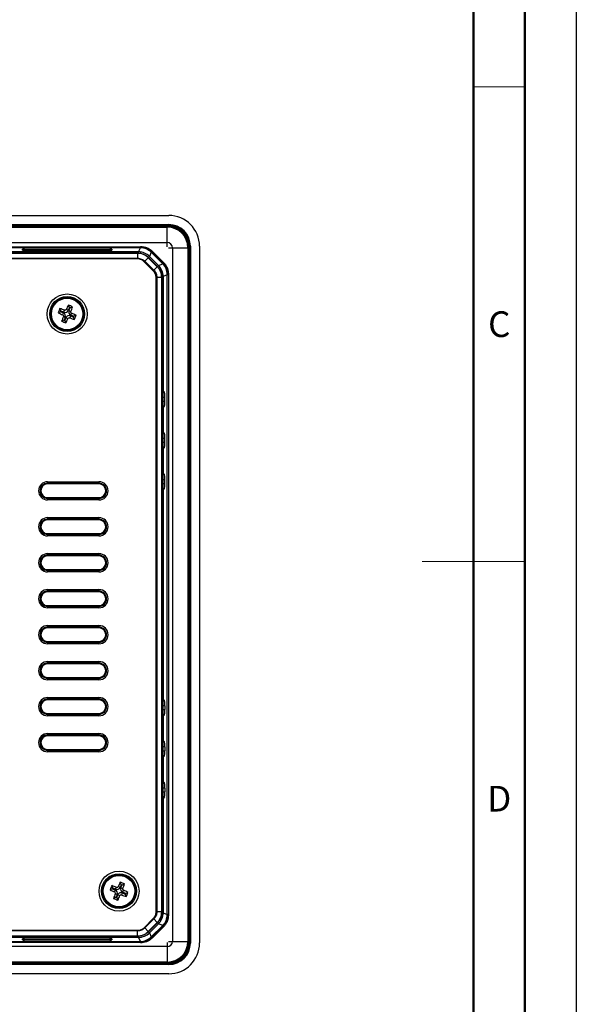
# Model space of a CAD drawing. Header units: millimetres. Extents: x 1316 to 1736, y 283 to 580.
# Tile 17 of 18: x 1682 to 1736, y 388 to 484. Entities that reach past the tile are written whole.
import ezdxf

# ---------------------------------------------------------------- set-up
doc = ezdxf.new("R2010")
doc.units = ezdxf.units.MM
doc.styles.get("Standard").update_dxf_attribs({"font": 'arial.ttf'})

msp = doc.modelspace()

# ---------------------------------------------------------------- linework, layer by layer
at = {"lineweight": 50}
for p, q in [((1731.198, 574.555), (1731.198, 287.555)), ((1726.198, 569.555), (1726.198, 292.555))]:
    msp.add_line(p, q, dxfattribs=at)
at = {"lineweight": 18}
for p, q in [((1726.198, 477.221), (1731.198, 477.221)), ((1731.198, 431.055), (1721.198, 431.055))]:
    msp.add_line(p, q, dxfattribs=at)
at = {"color": 7, "linetype": 'Continuous', "lineweight": 25}
for p, q in [((1608.75, 464.715), (1696.533, 464.715)), ((1608.743, 463.823), (1696.541, 463.823)), ((1696.541, 463.724), (1608.743, 463.724)), ((1608.762, 463.704), (1696.521, 463.704)), ((1696.521, 463.704), (1696.541, 463.724)), ((1696.521, 463.604), (1696.521, 463.704)), ((1696.541, 463.724), (1696.541, 463.823)), ((1696.521, 463.604), (1608.762, 463.604)), ((1608.892, 463.576), (1696.392, 463.576)), ((1696.392, 462.076), (1696.392, 463.576)), ((1608.892, 462.076), (1696.392, 462.076)), ((1696.392, 461.676), (1696.392, 462.076)), ((1611.413, 461.676), (1693.87, 461.676)), ((1693.769, 461.572), (1611.514, 461.572)), ((1693.605, 461.163), (1611.677, 461.163)), ((1611.682, 461.168), (1693.602, 461.168)), ((1611.781, 461.06), (1693.501, 461.06)), ((1693.5, 461.028), (1611.782, 461.028)), ((1682.304, 461.328), (1682.3, 461.425)), ((1682.4, 461.329), (1682.401, 461.322)), ((1682.5, 461.432), (1690.783, 461.432)), ((1682.5, 461.336), (1682.5, 461.432)), ((1690.783, 461.336), (1682.5, 461.336)), ((1682.5, 461.336), (1682.501, 461.321)), ((1690.779, 461.321), (1682.504, 461.321)), ((1690.779, 461.321), (1682.504, 461.321)), ((1682.504, 461.321), (1682.504, 461.321)), ((1690.779, 461.321), (1690.779, 461.321)), ((1690.783, 461.336), (1690.783, 461.432)), ((1690.783, 461.321), (1690.783, 461.336)), ((1690.883, 461.322), (1690.883, 461.329)), ((1690.983, 461.425), (1690.98, 461.328)), ((1693.5, 461.028), (1693.5, 460.551)), ((1693.502, 461.06), (1693.605, 461.163)), ((1693.602, 461.168), (1693.769, 461.572)), ((1693.769, 461.572), (1693.769, 461.672)), ((1694.829, 461.133), (1694.662, 460.729)), ((1694.829, 461.133), (1694.9, 461.204)), ((1695.949, 460.013), (1694.829, 461.133)), ((1694.9, 461.204), (1696.02, 460.084)), ((1694.93, 461.237), (1696.052, 460.115)), ((1696.492, 461.576), (1696.892, 461.576)), ((1696.892, 461.576), (1698.392, 461.576)), ((1696.892, 461.576), (1696.892, 394.076)), ((1698.392, 461.576), (1698.392, 394.076)), ((1698.42, 461.705), (1698.52, 461.705)), ((1698.42, 393.946), (1698.42, 461.705)), ((1698.54, 461.725), (1698.52, 461.705)), ((1698.52, 461.705), (1698.52, 393.946)), ((1698.54, 461.725), (1698.639, 461.725)), ((1698.54, 393.927), (1698.54, 461.725)), ((1698.639, 461.725), (1698.639, 393.927)), ((1699.531, 461.717), (1699.531, 393.934)), ((1611.782, 460.551), (1693.5, 460.551)), ((1693.5, 460.483), (1611.782, 460.483)), ((1695.028, 459.339), (1694.154, 460.213)), ((1694.538, 460.598), (1694.201, 460.261)), ((1694.201, 460.261), (1695.076, 459.387)), ((1695.413, 459.725), (1694.538, 460.598)), ((1694.665, 460.725), (1694.561, 460.621)), ((1694.561, 460.621), (1695.436, 459.747)), ((1695.545, 459.846), (1694.662, 460.729)), ((1694.665, 460.725), (1695.539, 459.851)), ((1695.436, 459.747), (1695.539, 459.851)), ((1695.545, 459.846), (1695.949, 460.013)), ((1695.949, 460.013), (1696.02, 460.084)), ((1695.413, 459.725), (1695.076, 459.387)), ((1696.388, 458.953), (1695.984, 458.786)), ((1696.388, 396.698), (1696.388, 458.953)), ((1696.488, 458.953), (1696.388, 458.953)), ((1696.492, 459.055), (1696.492, 396.596)), ((1695.299, 396.967), (1695.299, 458.686)), ((1695.844, 458.685), (1695.367, 458.685)), ((1695.367, 458.685), (1695.367, 396.967)), ((1695.844, 396.967), (1695.844, 458.685)), ((1695.979, 458.79), (1695.876, 458.687)), ((1695.876, 458.686), (1695.876, 396.966)), ((1695.979, 396.862), (1695.979, 458.79)), ((1695.984, 458.786), (1695.984, 447.648)), ((1686.861, 455.752), (1686.759, 455.999)), ((1686.015, 455.345), (1685.769, 455.243)), ((1686.044, 455.414), (1685.942, 455.661)), ((1686.044, 455.414), (1686.015, 455.345)), ((1686.015, 455.345), (1686.281, 455.235)), ((1686.31, 455.304), (1686.044, 455.414)), ((1686.281, 455.235), (1686.202, 455.044)), ((1686.31, 455.304), (1686.389, 455.495)), ((1686.751, 455.486), (1686.56, 455.566)), ((1686.861, 455.752), (1686.751, 455.486)), ((1686.82, 455.458), (1686.93, 455.723)), ((1686.82, 455.458), (1687.011, 455.379)), ((1686.93, 455.723), (1686.861, 455.752)), ((1686.93, 455.723), (1687.177, 455.825)), ((1687.002, 455.017), (1687.082, 455.207)), ((1686.353, 454.528), (1686.107, 454.426)), ((1686.463, 454.794), (1686.273, 454.873)), ((1686.463, 454.794), (1686.353, 454.528)), ((1686.353, 454.528), (1686.423, 454.499)), ((1686.423, 454.499), (1686.533, 454.765)), ((1686.423, 454.499), (1686.525, 454.253)), ((1686.533, 454.765), (1686.723, 454.686)), ((1686.974, 454.947), (1686.895, 454.757)), ((1686.974, 454.947), (1687.239, 454.837)), ((1687.268, 454.907), (1687.002, 455.017)), ((1687.239, 454.837), (1687.268, 454.907)), ((1687.239, 454.837), (1687.341, 454.591)), ((1687.268, 454.907), (1687.515, 455.009)), ((1695.984, 447.648), (1695.979, 447.648)), ((1695.979, 447.508), (1696.124, 447.508)), ((1696.124, 447.508), (1695.984, 447.648)), ((1696.141, 447.008), (1695.979, 447.008)), ((1695.979, 446.643), (1696.141, 446.643)), ((1696.141, 446.643), (1696.141, 447.008)), ((1696.124, 446.144), (1695.979, 446.144)), ((1695.984, 446.003), (1695.979, 446.003)), ((1695.984, 446.003), (1696.124, 446.144)), ((1695.984, 446.003), (1695.984, 443.648)), ((1695.984, 443.648), (1695.979, 443.648)), ((1696.124, 443.508), (1695.984, 443.648)), ((1695.979, 443.508), (1696.124, 443.508)), ((1696.141, 443.008), (1695.979, 443.008)), ((1695.979, 442.643), (1696.141, 442.643)), ((1696.141, 442.643), (1696.141, 443.008)), ((1696.124, 442.144), (1695.979, 442.144)), ((1695.984, 442.003), (1695.979, 442.003)), ((1695.984, 442.003), (1696.124, 442.144)), ((1695.984, 442.003), (1695.984, 439.648)), ((1684.742, 438.813), (1689.742, 438.813)), ((1684.742, 438.813), (1684.742, 438.664)), ((1689.742, 438.813), (1689.742, 438.664)), ((1695.984, 439.648), (1695.979, 439.648)), ((1695.979, 439.508), (1696.124, 439.508)), ((1696.141, 439.008), (1695.979, 439.008)), ((1696.124, 439.508), (1695.984, 439.648)), ((1696.141, 438.643), (1696.141, 439.008)), ((1689.742, 438.664), (1684.742, 438.664)), ((1684.742, 438.588), (1684.742, 438.664)), ((1689.742, 438.588), (1684.742, 438.588)), ((1689.742, 438.588), (1689.742, 438.664)), ((1695.979, 438.643), (1696.141, 438.643)), ((1696.124, 438.144), (1695.979, 438.144)), ((1695.984, 438.003), (1695.979, 438.003)), ((1695.984, 438.003), (1696.124, 438.144)), ((1695.984, 438.003), (1695.984, 417.648)), ((1684.742, 437.263), (1684.742, 437.188)), ((1684.742, 437.263), (1689.742, 437.263)), ((1684.742, 437.188), (1684.742, 437.038)), ((1684.742, 437.188), (1689.742, 437.188)), ((1689.742, 437.038), (1684.742, 437.038)), ((1689.742, 437.263), (1689.742, 437.188)), ((1689.742, 437.188), (1689.742, 437.038)), ((1684.742, 435.313), (1689.742, 435.313)), ((1684.742, 435.313), (1684.742, 435.164)), ((1689.742, 435.164), (1684.742, 435.164)), ((1684.742, 435.088), (1684.742, 435.164)), ((1689.742, 435.088), (1684.742, 435.088)), ((1689.742, 435.313), (1689.742, 435.164)), ((1689.742, 435.088), (1689.742, 435.164)), ((1684.742, 433.763), (1684.742, 433.688)), ((1684.742, 433.763), (1689.742, 433.763)), ((1684.742, 433.688), (1684.742, 433.538)), ((1684.742, 433.688), (1689.742, 433.688)), ((1689.742, 433.538), (1684.742, 433.538)), ((1689.742, 433.763), (1689.742, 433.688)), ((1689.742, 433.688), (1689.742, 433.538)), ((1684.742, 431.813), (1689.742, 431.813)), ((1684.742, 431.813), (1684.742, 431.664)), ((1689.742, 431.664), (1684.742, 431.664)), ((1684.742, 431.588), (1684.742, 431.664)), ((1689.742, 431.588), (1684.742, 431.588)), ((1689.742, 431.813), (1689.742, 431.664)), ((1689.742, 431.588), (1689.742, 431.664)), ((1684.742, 430.263), (1684.742, 430.188)), ((1684.742, 430.263), (1689.742, 430.263)), ((1684.742, 430.188), (1684.742, 430.038)), ((1684.742, 430.188), (1689.742, 430.188)), ((1689.742, 430.263), (1689.742, 430.188)), ((1689.742, 430.188), (1689.742, 430.038)), ((1689.742, 430.038), (1684.742, 430.038)), ((1684.742, 428.313), (1689.742, 428.313)), ((1684.742, 428.313), (1684.742, 428.164)), ((1689.742, 428.313), (1689.742, 428.164)), ((1689.742, 428.164), (1684.742, 428.164)), ((1684.742, 428.088), (1684.742, 428.164)), ((1689.742, 428.088), (1684.742, 428.088)), ((1689.742, 428.088), (1689.742, 428.164)), ((1684.742, 426.763), (1684.742, 426.688)), ((1684.742, 426.763), (1689.742, 426.763)), ((1684.742, 426.688), (1684.742, 426.538)), ((1684.742, 426.688), (1689.742, 426.688)), ((1689.742, 426.538), (1684.742, 426.538)), ((1689.742, 426.763), (1689.742, 426.688)), ((1689.742, 426.688), (1689.742, 426.538)), ((1684.742, 424.813), (1689.742, 424.813)), ((1684.742, 424.813), (1684.742, 424.664)), ((1689.742, 424.664), (1684.742, 424.664)), ((1684.742, 424.588), (1684.742, 424.664)), ((1689.742, 424.588), (1684.742, 424.588)), ((1689.742, 424.813), (1689.742, 424.664)), ((1689.742, 424.588), (1689.742, 424.664)), ((1684.742, 423.263), (1684.742, 423.188)), ((1684.742, 423.263), (1689.742, 423.263)), ((1684.742, 423.188), (1684.742, 423.038)), ((1684.742, 423.188), (1689.742, 423.188)), ((1689.742, 423.038), (1684.742, 423.038)), ((1689.742, 423.263), (1689.742, 423.188)), ((1689.742, 423.188), (1689.742, 423.038)), ((1684.742, 421.313), (1689.742, 421.313)), ((1684.742, 421.313), (1684.742, 421.164)), ((1689.742, 421.164), (1684.742, 421.164)), ((1684.742, 421.088), (1684.742, 421.164)), ((1689.742, 421.088), (1684.742, 421.088)), ((1689.742, 421.313), (1689.742, 421.164)), ((1689.742, 421.088), (1689.742, 421.164)), ((1684.742, 419.763), (1684.742, 419.688)), ((1684.742, 419.763), (1689.742, 419.763)), ((1684.742, 419.688), (1684.742, 419.538)), ((1684.742, 419.688), (1689.742, 419.688)), ((1689.742, 419.763), (1689.742, 419.688)), ((1689.742, 419.688), (1689.742, 419.538)), ((1689.742, 419.538), (1684.742, 419.538)), ((1684.742, 417.813), (1689.742, 417.813)), ((1684.742, 417.813), (1684.742, 417.664)), ((1689.742, 417.664), (1684.742, 417.664)), ((1684.742, 417.588), (1684.742, 417.664)), ((1689.742, 417.813), (1689.742, 417.664)), ((1689.742, 417.588), (1689.742, 417.664)), ((1689.742, 417.588), (1684.742, 417.588)), ((1695.984, 417.648), (1695.979, 417.648)), ((1695.979, 417.508), (1696.124, 417.508)), ((1696.141, 417.008), (1695.979, 417.008)), ((1695.984, 417.648), (1696.124, 417.508)), ((1696.141, 417.008), (1696.141, 416.643)), ((1684.742, 416.263), (1684.742, 416.188)), ((1684.742, 416.263), (1689.742, 416.263)), ((1684.742, 416.188), (1684.742, 416.038)), ((1684.742, 416.188), (1689.742, 416.188)), ((1689.742, 416.038), (1684.742, 416.038)), ((1689.742, 416.263), (1689.742, 416.188)), ((1689.742, 416.188), (1689.742, 416.038)), ((1695.979, 416.643), (1696.141, 416.643)), ((1696.124, 416.144), (1695.979, 416.144)), ((1695.984, 416.003), (1695.979, 416.003)), ((1696.124, 416.144), (1695.984, 416.003)), ((1695.984, 416.003), (1695.984, 413.648)), ((1684.742, 414.313), (1689.742, 414.313)), ((1684.742, 414.313), (1684.742, 414.164)), ((1689.742, 414.164), (1684.742, 414.164)), ((1684.742, 414.088), (1684.742, 414.164)), ((1689.742, 414.088), (1684.742, 414.088)), ((1689.742, 414.313), (1689.742, 414.164)), ((1689.742, 414.088), (1689.742, 414.164)), ((1695.984, 413.648), (1695.979, 413.648)), ((1695.979, 413.508), (1696.124, 413.508)), ((1696.141, 413.008), (1695.979, 413.008)), ((1695.984, 413.648), (1696.124, 413.508)), ((1696.141, 413.008), (1696.141, 412.643)), ((1684.742, 412.763), (1684.742, 412.688)), ((1684.742, 412.763), (1689.742, 412.763)), ((1684.742, 412.688), (1684.742, 412.538)), ((1684.742, 412.688), (1689.742, 412.688)), ((1689.742, 412.538), (1684.742, 412.538)), ((1689.742, 412.763), (1689.742, 412.688)), ((1689.742, 412.688), (1689.742, 412.538)), ((1695.979, 412.643), (1696.141, 412.643)), ((1696.124, 412.144), (1695.979, 412.144)), ((1695.984, 412.003), (1695.979, 412.003)), ((1696.124, 412.144), (1695.984, 412.003)), ((1695.984, 412.003), (1695.984, 409.648)), ((1695.984, 409.648), (1695.979, 409.648)), ((1695.979, 409.508), (1696.124, 409.508)), ((1695.984, 409.648), (1696.124, 409.508)), ((1696.141, 409.008), (1695.979, 409.008)), ((1695.979, 408.643), (1696.141, 408.643)), ((1696.124, 408.144), (1695.979, 408.144)), ((1696.124, 408.144), (1695.984, 408.003)), ((1696.141, 409.008), (1696.141, 408.643)), ((1695.984, 408.003), (1695.979, 408.003)), ((1695.984, 408.003), (1695.984, 396.866)), ((1691.094, 399.264), (1690.992, 399.511)), ((1691.911, 399.602), (1691.801, 399.336)), ((1691.911, 399.602), (1691.809, 399.849)), ((1691.87, 399.308), (1691.98, 399.573)), ((1691.98, 399.573), (1691.911, 399.602)), ((1691.98, 399.573), (1692.227, 399.675)), ((1691.065, 399.195), (1690.819, 399.093)), ((1691.094, 399.264), (1691.065, 399.195)), ((1691.065, 399.195), (1691.331, 399.085)), ((1691.36, 399.154), (1691.094, 399.264)), ((1691.331, 399.085), (1691.252, 398.894)), ((1691.513, 398.644), (1691.323, 398.723)), ((1691.36, 399.154), (1691.439, 399.345)), ((1691.513, 398.644), (1691.403, 398.378)), ((1691.473, 398.349), (1691.583, 398.615)), ((1691.583, 398.615), (1691.773, 398.536)), ((1691.801, 399.336), (1691.61, 399.416)), ((1691.87, 399.308), (1692.061, 399.229)), ((1692.024, 398.797), (1691.945, 398.607)), ((1692.024, 398.797), (1692.289, 398.687)), ((1692.052, 398.867), (1692.132, 399.057)), ((1692.318, 398.757), (1692.052, 398.867)), ((1692.289, 398.687), (1692.318, 398.757)), ((1692.289, 398.687), (1692.391, 398.441)), ((1692.318, 398.757), (1692.565, 398.859)), ((1691.403, 398.378), (1691.157, 398.276)), ((1691.403, 398.378), (1691.473, 398.349)), ((1691.473, 398.349), (1691.575, 398.103)), ((1695.844, 396.967), (1695.367, 396.967)), ((1695.876, 396.966), (1695.979, 396.862)), ((1695.984, 396.866), (1696.388, 396.698)), ((1696.488, 396.698), (1696.388, 396.698)), ((1694.155, 395.439), (1695.029, 396.314)), ((1695.077, 396.266), (1694.203, 395.391)), ((1694.541, 395.054), (1695.414, 395.929)), ((1695.437, 395.906), (1694.563, 395.032)), ((1694.662, 394.922), (1695.545, 395.806)), ((1695.541, 395.803), (1694.667, 394.928)), ((1694.829, 394.518), (1695.949, 395.638)), ((1695.414, 395.929), (1695.077, 396.266)), ((1695.541, 395.803), (1695.437, 395.906)), ((1695.949, 395.638), (1695.545, 395.806)), ((1696.02, 395.567), (1695.949, 395.638)), ((1680.049, 395.168), (1693.502, 395.168)), ((1693.501, 395.1), (1680.049, 395.1)), ((1693.501, 394.623), (1693.501, 395.1)), ((1694.541, 395.054), (1694.203, 395.391)), ((1694.563, 395.032), (1694.667, 394.928)), ((1694.662, 394.922), (1694.829, 394.518)), ((1696.02, 395.567), (1694.9, 394.447)), ((1696.052, 395.536), (1694.93, 394.415)), ((1693.87, 393.976), (1611.413, 393.976)), ((1611.514, 394.079), (1693.769, 394.079)), ((1679.572, 394.623), (1693.501, 394.623)), ((1693.501, 394.592), (1679.572, 394.592)), ((1680.945, 394.488), (1693.606, 394.488)), ((1693.602, 394.483), (1680.976, 394.483)), ((1682.3, 394.226), (1682.304, 394.323)), ((1682.401, 394.329), (1682.4, 394.323)), ((1682.501, 394.33), (1682.5, 394.316)), ((1682.5, 394.219), (1682.5, 394.316)), ((1682.5, 394.316), (1690.783, 394.316)), ((1690.783, 394.219), (1682.5, 394.219)), ((1682.504, 394.33), (1690.779, 394.33)), ((1682.504, 394.33), (1690.779, 394.33)), ((1682.504, 394.33), (1682.504, 394.33)), ((1690.779, 394.33), (1690.779, 394.33)), ((1690.783, 394.316), (1690.783, 394.33)), ((1690.783, 394.219), (1690.783, 394.316)), ((1690.883, 394.323), (1690.883, 394.329)), ((1690.961, 394.325), (1690.98, 394.323)), ((1690.98, 394.323), (1690.983, 394.226)), ((1693.606, 394.488), (1693.503, 394.592)), ((1693.769, 394.079), (1693.602, 394.483)), ((1693.769, 393.979), (1693.769, 394.079)), ((1694.9, 394.447), (1694.829, 394.518)), ((1696.392, 393.976), (1696.392, 393.576)), ((1696.492, 394.076), (1696.892, 394.076)), ((1696.892, 394.076), (1698.392, 394.076)), ((1698.42, 393.946), (1698.52, 393.946)), ((1698.52, 393.946), (1698.54, 393.927)), ((1698.54, 393.927), (1698.639, 393.927)), ((1696.392, 393.576), (1608.892, 393.576)), ((1696.392, 393.576), (1696.392, 392.076)), ((1608.743, 391.928), (1696.541, 391.928)), ((1696.541, 391.828), (1608.743, 391.828)), ((1608.762, 392.047), (1696.521, 392.047)), ((1696.521, 391.947), (1608.762, 391.947)), ((1696.392, 392.076), (1608.892, 392.076)), ((1696.521, 392.047), (1696.521, 391.947)), ((1696.541, 391.928), (1696.521, 391.947)), ((1696.541, 391.828), (1696.541, 391.928)), ((1696.533, 390.936), (1608.75, 390.936))]:
    msp.add_line(p, q, dxfattribs=at)
msp.add_lwpolyline([(1316.198, 579.555), (1736.198, 579.555), (1736.198, 282.555), (1316.198, 282.555)], close=True)
at = {"color": 7, "linetype": 'Continuous', "lineweight": 25, "flags": 128}
for points in [[(1682.304, 461.328), (1682.323, 461.326), (1682.325, 461.326)], [(1690.96, 461.326), (1690.961, 461.326), (1690.98, 461.328)], [(1682.304, 394.323), (1682.323, 394.325), (1682.324, 394.325)]]:
    msp.add_lwpolyline(points, dxfattribs=at)
at = {"color": 7, "linetype": 'Continuous', "lineweight": 25}
for centre, radius in [((1686.642, 455.126), 1.949), ((1686.642, 455.126), 1.699), ((1686.642, 455.126), 1.627), ((1686.642, 455.126), 1.574), ((1686.642, 455.126), 1.533), ((1691.692, 398.976), 1.949), ((1691.692, 398.976), 1.699), ((1691.692, 398.976), 1.627), ((1691.692, 398.976), 1.574), ((1691.692, 398.976), 1.533)]:
    msp.add_circle(centre, radius, dxfattribs=at)
for centre, radius, start, end in [((1696.392, 461.576), 2, 0, 90), ((1696.392, 461.576), 0.5, 0, 90), ((1682.3, 461.325), 0.1, 2.01667, 90.01949), ((1690.983, 461.325), 0.1, 89.98051, 177.98333), ((1693.994, 461.031), 0.493, 176.66623, 180.35963), ((1695.847, 459.179), 0.493, 269.64036, 273.33386), ((1701.258, 449.083), 16.064, 154.50238, 156.20235), ((1680.472, 440.246), 16.961, 66.71289, 68.24176), ((1701.521, 448.956), 16.961, 156.71289, 158.24176), ((1692.684, 469.742), 16.064, 244.50238, 246.20235), ((1680.567, 440.522), 16.064, 68.75231, 70.45227), ((1686.152, 454.923), 0.338, 337.47733, 67.47733), ((1686.439, 455.616), 0.338, 247.47733, 337.47733), ((1687.132, 455.328), 0.338, 157.47733, 247.47733), ((1672.038, 461.2), 16.064, 338.75231, 340.45227), ((1680.599, 440.509), 16.064, 64.50238, 66.20235), ((1701.245, 449.051), 16.064, 158.75231, 160.45227), ((1692.812, 470.005), 16.961, 246.71289, 248.24176), ((1672.025, 461.168), 16.064, 334.50238, 336.20235), ((1686.844, 454.636), 0.338, 67.47733, 157.47733), ((1692.716, 469.729), 16.064, 248.75231, 250.45227), ((1671.762, 461.296), 16.961, 336.71289, 338.24176), ((1684.742, 437.926), 0.887, 90, 270), ((1689.742, 437.926), 0.887, 270, 90), ((1684.742, 437.926), 0.738, 90, 270), ((1684.742, 437.926), 0.663, 90, 270), ((1689.742, 437.926), 0.738, 270, 90), ((1689.742, 437.926), 0.663, 270, 90), ((1684.742, 434.426), 0.887, 90, 270), ((1684.742, 434.426), 0.738, 90, 270), ((1684.742, 434.426), 0.663, 90, 270), ((1689.742, 434.426), 0.887, 270, 90), ((1689.742, 434.426), 0.738, 270, 90), ((1689.742, 434.426), 0.663, 270, 90), ((1684.742, 430.926), 0.887, 90, 270), ((1684.742, 430.926), 0.738, 90, 270), ((1684.742, 430.926), 0.663, 90, 270), ((1689.742, 430.926), 0.887, 270, 90), ((1689.742, 430.926), 0.738, 270, 90), ((1689.742, 430.926), 0.663, 270, 90), ((1684.742, 427.426), 0.887, 90, 270), ((1689.742, 427.426), 0.887, 270, 90), ((1684.742, 427.426), 0.738, 90, 270), ((1684.742, 427.426), 0.663, 90, 270), ((1689.742, 427.426), 0.738, 270, 90), ((1689.742, 427.426), 0.663, 270, 90), ((1684.742, 423.926), 0.887, 90, 270), ((1684.742, 423.926), 0.738, 90, 270), ((1684.742, 423.926), 0.663, 90, 270), ((1689.742, 423.926), 0.887, 270, 90), ((1689.742, 423.926), 0.738, 270, 90), ((1689.742, 423.926), 0.663, 270, 90), ((1684.742, 420.426), 0.887, 90, 270), ((1684.742, 420.426), 0.738, 90, 270), ((1684.742, 420.426), 0.663, 90, 270), ((1689.742, 420.426), 0.887, 270, 90), ((1689.742, 420.426), 0.738, 270, 90), ((1689.742, 420.426), 0.663, 270, 90), ((1684.742, 416.926), 0.887, 90, 270), ((1684.742, 416.926), 0.738, 90, 270), ((1689.742, 416.926), 0.887, 270, 90), ((1689.742, 416.926), 0.738, 270, 90), ((1684.742, 416.926), 0.663, 90, 270), ((1689.742, 416.926), 0.663, 270, 90), ((1684.742, 413.426), 0.887, 90, 270), ((1684.742, 413.426), 0.738, 90, 270), ((1684.742, 413.426), 0.663, 90, 270), ((1689.742, 413.426), 0.887, 270, 90), ((1689.742, 413.426), 0.738, 270, 90), ((1689.742, 413.426), 0.663, 270, 90), ((1706.571, 392.806), 16.961, 156.71289, 158.24176), ((1685.617, 384.372), 16.064, 68.75231, 70.45227), ((1706.308, 392.933), 16.064, 154.50238, 156.20235), ((1685.522, 384.096), 16.961, 66.71289, 68.24176), ((1677.088, 405.05), 16.064, 338.75231, 340.45227), ((1697.734, 413.592), 16.064, 244.50238, 246.20235), ((1706.295, 392.901), 16.064, 158.75231, 160.45227), ((1691.202, 398.773), 0.338, 337.47733, 67.47733), ((1691.489, 399.466), 0.338, 247.47733, 337.47733), ((1677.075, 405.018), 16.064, 334.50238, 336.20235), ((1691.894, 398.486), 0.338, 67.47733, 157.47733), ((1692.182, 399.178), 0.338, 157.47733, 247.47733), ((1697.766, 413.579), 16.064, 248.75231, 250.45227), ((1685.649, 384.359), 16.064, 64.50238, 66.20235), ((1676.812, 405.146), 16.961, 336.71289, 338.24176), ((1697.862, 413.855), 16.961, 246.71289, 248.24176), ((1695.847, 396.474), 0.493, 86.66623, 90.35963), ((1682.3, 394.326), 0.1, 269.98051, 357.98333), ((1690.983, 394.326), 0.1, 182.01667, 270.01949), ((1693.995, 394.62), 0.493, 179.64036, 183.33386), ((1696.392, 394.076), 0.5, 270, 0), ((1696.392, 394.076), 2, 270, 0)]:
    msp.add_arc(centre, radius, start, end, dxfattribs=at)
for centre, major_axis, ratio, start_param, end_param in [((1696.53, 461.714), (2.124, 2.124), 0.998783, 5.498396, 7.067974), ((1696.519, 461.703), (1.416, 1.416), 0.998904, 5.498396, 7.067974), ((1696.538, 461.722), (1.487, 1.487), 0.998783, 5.498396, 7.067974), ((1696.538, 461.722), (1.416, 1.416), 0.998661, 5.498396, 7.067974), ((1696.519, 461.703), (1.345, 1.345), 0.998783, 5.498396, 7.067974), ((1682.5, 461.425), (0.2, 0), 0.034963, 1.573238, 3.142817), ((1682.504, 461.328), (0.2, 0), 0.034878, 3.142811, 3.967191), ((1682.504, 461.328), (0.2, 0), 0.034878, 3.967191, 4.712389), ((1682.5, 461.325), (0.1, -0.004), 0.104374, 1.579394, 3.148972), ((1690.779, 461.328), (0.2, 0), 0.034878, 4.712389, 5.556294), ((1690.783, 461.425), (0.2, 0), 0.034963, 6.281961, 7.85154), ((1690.783, 461.325), (0.1, 0.004), 0.104374, 6.275806, 7.845384), ((1690.779, 461.328), (0.2, 0), 0.034878, 5.556294, 6.281967), ((1693.601, 459.667), (0.574, 1.387), 0.999286, 5.890739, 6.675632), ((1693.603, 459.662), (-1.062, -1.062), 0.998783, 3.142202, 3.926382), ((1693.769, 460.071), (0.613, 1.479), 0.999286, 5.890739, 6.675632), ((1693.769, 460.071), (0.574, 1.387), 0.999191, 5.890739, 6.675632), ((1694.478, 458.788), (1.062, 1.062), 0.998783, 5.498396, 6.283794), ((1694.483, 458.785), (-1.387, -0.574), 0.999286, 2.749146, 3.534039), ((1694.887, 458.953), (1.387, 0.574), 0.999191, 5.890739, 6.675632), ((1694.887, 458.953), (-1.479, -0.613), 0.999286, 2.749146, 3.534039), ((1696.124, 447.008), (0, 0.5), 0.034921, 4.712389, 6.248279), ((1696.124, 446.643), (0, 0.5), 0.034921, 3.176499, 4.712389), ((1696.124, 443.008), (0, 0.5), 0.034921, 4.712389, 6.248279), ((1696.124, 442.643), (0, 0.5), 0.034921, 3.176499, 4.712389), ((1696.124, 439.008), (0, 0.5), 0.034921, 4.712389, 6.248279), ((1696.124, 438.643), (0, 0.5), 0.034921, 3.176499, 4.712389), ((1696.124, 417.008), (0, 0.5), 0.034921, 4.712389, 6.248279), ((1696.124, 416.643), (0, 0.5), 0.034921, 3.176499, 4.712389), ((1696.124, 413.008), (0, 0.5), 0.034921, 4.712389, 6.248279), ((1696.124, 412.643), (0, 0.5), 0.034921, 3.176499, 4.712389), ((1696.124, 409.008), (0, 0.5), 0.034921, 4.712389, 6.248279), ((1696.124, 408.643), (0, 0.5), 0.034921, 3.176499, 4.712389), ((1694.478, 396.864), (-1.062, 1.062), 0.998783, 3.142202, 3.926382), ((1694.483, 396.866), (1.387, -0.574), 0.999286, 5.890739, 6.675632), ((1694.887, 396.699), (1.387, -0.574), 0.999191, 5.890739, 6.675632), ((1694.887, 396.699), (1.479, -0.613), 0.999286, 5.890739, 6.675632), ((1693.601, 395.984), (-0.574, 1.387), 0.999286, 2.749146, 3.534039), ((1693.604, 395.989), (1.062, -1.062), 0.998783, 5.498396, 6.283794), ((1682.5, 394.226), (0.2, 0), 0.034963, 3.140369, 4.709947), ((1682.504, 394.323), (0.2, 0), 0.034878, 2.414701, 3.140375), ((1682.504, 394.323), (0.2, 0), 0.034878, 1.570796, 2.414701), ((1682.5, 394.326), (0.1, 0.004), 0.104374, 3.134213, 4.703792), ((1690.779, 394.323), (0.2, 0), 0.034878, 0.825598, 1.570796), ((1690.783, 394.326), (0.1, -0.004), 0.104374, 4.720986, 6.290565), ((1690.783, 394.226), (0.2, 0), 0.034963, 4.714831, 6.284409), ((1690.779, 394.323), (0.2, 0), 0.034878, 0.001218, 0.825598), ((1693.769, 395.58), (-0.574, 1.387), 0.999191, 2.749146, 3.534039), ((1693.769, 395.58), (-0.613, 1.479), 0.999286, 2.749146, 3.534039), ((1696.519, 393.948), (1.416, -1.416), 0.998904, 5.498396, 7.067974), ((1696.519, 393.948), (1.345, -1.345), 0.998783, 5.498396, 7.067974), ((1696.53, 393.938), (2.124, -2.124), 0.998783, 5.498396, 7.067974), ((1696.538, 393.929), (1.487, -1.487), 0.998783, 5.498396, 7.067974), ((1696.538, 393.929), (1.416, -1.416), 0.998661, 5.498396, 7.067974)]:
    msp.add_ellipse(centre, major_axis=major_axis, ratio=ratio, start_param=start_param, end_param=end_param, dxfattribs=at)
for points, knots in [([(1682.373, 461.323), (1682.361, 461.323), (1682.341, 461.324), (1682.326, 461.325), (1682.325, 461.325), (1682.324, 461.325)], [0, 0, 0, 0, 0.446244, 0.811335, 1, 1, 1, 1]), ([(1690.96, 461.325), (1690.96, 461.325), (1690.961, 461.326), (1690.957, 461.325), (1690.948, 461.324), (1690.933, 461.324), (1690.924, 461.323)], [0, 0, 0, 0, 0.000817, 0.210019, 0.563632, 1, 1, 1, 1]), ([(1693.501, 461.028), (1693.501, 461.028), (1693.501, 461.028), (1693.5, 461.028), (1693.5, 461.028), (1693.5, 461.028), (1693.5, 461.028)], [0, 0, 0, 0, 0.000001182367, 0.000001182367, 0.000001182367, 0.000001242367, 0.000001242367, 0.000001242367, 0.000001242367]), ([(1694.538, 460.598), (1694.47, 460.666), (1694.395, 460.728), (1694.236, 460.834), (1694.151, 460.879), (1693.973, 460.953), (1693.882, 460.981), (1693.694, 461.018), (1693.597, 461.028), (1693.501, 461.028)], [0, 0, 0, 0, 0.25, 0.25, 0.5, 0.5, 0.75, 0.75, 1, 1, 1, 1]), ([(1693.502, 461.06), (1693.6, 461.06), (1693.699, 461.05), (1693.891, 461.012), (1693.984, 460.983), (1694.166, 460.908), (1694.252, 460.862), (1694.415, 460.753), (1694.491, 460.691), (1694.561, 460.621)], [0, 0, 0, 0, 0.25, 0.25, 0.5, 0.5, 0.75, 0.75, 1, 1, 1, 1]), ([(1693.87, 461.676), (1693.979, 461.676), (1694.19, 461.65), (1694.491, 461.547), (1694.742, 461.403), (1694.87, 461.297), (1694.93, 461.237)], [0, 0, 0, 0, 0.28246, 0.558963, 0.777099, 1, 1, 1, 1]), ([(1693.5, 460.551), (1693.63, 460.551), (1693.761, 460.525), (1693.999, 460.427), (1694.11, 460.353), (1694.201, 460.261)], [0, 0, 0, 0, 0.5, 0.5, 1, 1, 1, 1]), ([(1694.154, 460.213), (1694.068, 460.299), (1693.965, 460.367), (1693.743, 460.459), (1693.622, 460.483), (1693.5, 460.483)], [0, 0, 0, 0, 0.5, 0.5, 1, 1, 1, 1]), ([(1696.052, 460.115), (1696.129, 460.038), (1696.261, 459.871), (1696.4, 459.585), (1696.476, 459.306), (1696.492, 459.14), (1696.492, 459.055)], [0, 0, 0, 0, 0.28246, 0.558963, 0.777099, 1, 1, 1, 1]), ([(1695.076, 459.387), (1695.168, 459.296), (1695.242, 459.184), (1695.341, 458.946), (1695.367, 458.815), (1695.367, 458.685)], [0, 0, 0, 0, 0.5, 0.5, 1, 1, 1, 1]), ([(1695.844, 458.686), (1695.844, 458.783), (1695.834, 458.879), (1695.797, 459.067), (1695.769, 459.159), (1695.695, 459.337), (1695.649, 459.422), (1695.543, 459.581), (1695.481, 459.656), (1695.413, 459.725)], [0, 0, 0, 0, 0.25, 0.25, 0.5, 0.5, 0.75, 0.75, 1, 1, 1, 1]), ([(1695.436, 459.747), (1695.506, 459.678), (1695.568, 459.601), (1695.677, 459.438), (1695.723, 459.352), (1695.799, 459.17), (1695.827, 459.076), (1695.866, 458.884), (1695.876, 458.786), (1695.876, 458.687)], [0, 0, 0, 0, 0.25, 0.25, 0.5, 0.5, 0.75, 0.75, 1, 1, 1, 1]), ([(1695.844, 458.685), (1695.844, 458.685), (1695.844, 458.685), (1695.844, 458.685), (1695.844, 458.686), (1695.844, 458.686), (1695.844, 458.686)], [-0.00000006, -0.00000006, -0.00000006, -0.00000006, 0, 0, 0, 0.000001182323, 0.000001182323, 0.000001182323, 0.000001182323]), ([(1686.202, 455.044), (1686.233, 455.03), (1686.259, 455.004), (1686.285, 454.941), (1686.285, 454.905), (1686.273, 454.873)], [0, 0, 0, 0, 0.5, 0.5, 1, 1, 1, 1]), ([(1686.56, 455.566), (1686.546, 455.534), (1686.52, 455.509), (1686.457, 455.483), (1686.421, 455.482), (1686.389, 455.495)], [0, 0, 0, 0, 0.5, 0.5, 1, 1, 1, 1]), ([(1687.082, 455.207), (1687.05, 455.221), (1687.025, 455.247), (1686.999, 455.31), (1686.998, 455.347), (1687.011, 455.379)], [0, 0, 0, 0, 0.5, 0.5, 1, 1, 1, 1]), ([(1686.723, 454.686), (1686.737, 454.717), (1686.763, 454.743), (1686.826, 454.769), (1686.863, 454.769), (1686.895, 454.757)], [0, 0, 0, 0, 0.5, 0.5, 1, 1, 1, 1]), ([(1691.252, 398.894), (1691.283, 398.88), (1691.309, 398.854), (1691.335, 398.791), (1691.335, 398.755), (1691.323, 398.723)], [0, 0, 0, 0, 0.5, 0.5, 1, 1, 1, 1]), ([(1691.61, 399.416), (1691.596, 399.384), (1691.57, 399.359), (1691.507, 399.333), (1691.471, 399.332), (1691.439, 399.345)], [0, 0, 0, 0, 0.5, 0.5, 1, 1, 1, 1]), ([(1691.773, 398.536), (1691.787, 398.567), (1691.813, 398.593), (1691.876, 398.619), (1691.913, 398.619), (1691.945, 398.607)], [0, 0, 0, 0, 0.5, 0.5, 1, 1, 1, 1]), ([(1692.132, 399.057), (1692.1, 399.071), (1692.075, 399.097), (1692.049, 399.16), (1692.048, 399.197), (1692.061, 399.229)], [0, 0, 0, 0, 0.5, 0.5, 1, 1, 1, 1]), ([(1695.029, 396.314), (1695.115, 396.4), (1695.183, 396.503), (1695.275, 396.724), (1695.299, 396.845), (1695.299, 396.967)], [0, 0, 0, 0, 0.5, 0.5, 1, 1, 1, 1]), ([(1695.367, 396.967), (1695.367, 396.837), (1695.341, 396.707), (1695.242, 396.469), (1695.169, 396.358), (1695.077, 396.266)], [0, 0, 0, 0, 0.5, 0.5, 1, 1, 1, 1]), ([(1695.414, 395.929), (1695.482, 395.997), (1695.544, 396.072), (1695.65, 396.232), (1695.695, 396.316), (1695.769, 396.494), (1695.797, 396.586), (1695.834, 396.773), (1695.844, 396.87), (1695.844, 396.966)], [0, 0, 0, 0, 0.25, 0.25, 0.5, 0.5, 0.75, 0.75, 1, 1, 1, 1]), ([(1695.876, 396.966), (1695.876, 396.867), (1695.866, 396.769), (1695.828, 396.577), (1695.799, 396.483), (1695.724, 396.301), (1695.678, 396.215), (1695.569, 396.053), (1695.507, 395.976), (1695.437, 395.906)], [0, 0, 0, 0, 0.25, 0.25, 0.5, 0.5, 0.75, 0.75, 1, 1, 1, 1]), ([(1695.844, 396.966), (1695.844, 396.967), (1695.844, 396.967), (1695.844, 396.967), (1695.844, 396.967), (1695.844, 396.967), (1695.844, 396.967)], [0, 0, 0, 0, 0.000001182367, 0.000001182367, 0.000001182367, 0.000001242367, 0.000001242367, 0.000001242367, 0.000001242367]), ([(1696.492, 396.596), (1696.492, 396.511), (1696.476, 396.345), (1696.4, 396.066), (1696.261, 395.781), (1696.129, 395.613), (1696.052, 395.536)], [0, 0, 0, 0, 0.222901, 0.441037, 0.71754, 1, 1, 1, 1]), ([(1694.203, 395.391), (1694.112, 395.299), (1694, 395.225), (1693.762, 395.126), (1693.631, 395.1), (1693.501, 395.1)], [0, 0, 0, 0, 0.5, 0.5, 1, 1, 1, 1]), ([(1693.502, 394.623), (1693.599, 394.624), (1693.695, 394.633), (1693.883, 394.671), (1693.975, 394.699), (1694.153, 394.773), (1694.238, 394.818), (1694.397, 394.924), (1694.472, 394.986), (1694.541, 395.054)], [0, 0, 0, 0, 0.25, 0.25, 0.5, 0.5, 0.75, 0.75, 1, 1, 1, 1]), ([(1694.563, 395.032), (1694.494, 394.962), (1694.417, 394.899), (1694.254, 394.79), (1694.168, 394.744), (1693.986, 394.668), (1693.892, 394.64), (1693.7, 394.602), (1693.602, 394.592), (1693.503, 394.592)], [0, 0, 0, 0, 0.25, 0.25, 0.5, 0.5, 0.75, 0.75, 1, 1, 1, 1]), ([(1682.323, 394.326), (1682.323, 394.326), (1682.323, 394.326), (1682.326, 394.326), (1682.336, 394.327), (1682.351, 394.328), (1682.359, 394.328)], [0, 0, 0, 0, 0.000817, 0.210019, 0.563632, 1, 1, 1, 1]), ([(1690.911, 394.328), (1690.922, 394.328), (1690.943, 394.327), (1690.958, 394.326), (1690.959, 394.326), (1690.959, 394.326)], [0, 0, 0, 0, 0.446244, 0.811335, 1, 1, 1, 1]), ([(1693.501, 394.623), (1693.501, 394.623), (1693.501, 394.623), (1693.501, 394.623), (1693.502, 394.623), (1693.502, 394.623), (1693.502, 394.623)], [-0.00000006, -0.00000006, -0.00000006, -0.00000006, 0, 0, 0, 0.000001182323, 0.000001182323, 0.000001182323, 0.000001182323]), ([(1693.501, 394.623), (1693.501, 394.619), (1693.501, 394.608), (1693.501, 394.596), (1693.501, 394.593), (1693.501, 394.592)], [0, 0, 0, 0, 0.262738, 0.596158, 1, 1, 1, 1]), ([(1693.503, 394.592), (1693.503, 394.592), (1693.503, 394.592), (1693.502, 394.592), (1693.502, 394.592), (1693.502, 394.592), (1693.501, 394.592)], [0, 0, 0, 0, 0.000001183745, 0.000001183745, 0.000001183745, 0.000002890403, 0.000002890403, 0.000002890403, 0.000002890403]), ([(1694.93, 394.415), (1694.87, 394.354), (1694.742, 394.248), (1694.491, 394.104), (1694.19, 394.001), (1693.979, 393.976), (1693.87, 393.976)], [0, 0, 0, 0, 0.222901, 0.441037, 0.71754, 1, 1, 1, 1])]:
    msp.add_open_spline(points, degree=3, knots=knots, dxfattribs=at)
for points in [[(1693.501, 461.06), (1693.501, 461.059), (1693.501, 461.047), (1693.5, 461.028)], [(1693.501, 461.06), (1693.501, 461.06), (1693.502, 461.06), (1693.502, 461.06)], [(1693.5, 460.551), (1693.5, 460.533), (1693.5, 460.508), (1693.5, 460.483)], [(1694.201, 460.261), (1694.189, 460.248), (1694.171, 460.231), (1694.154, 460.213)], [(1694.561, 460.621), (1694.56, 460.62), (1694.552, 460.612), (1694.538, 460.598)], [(1695.076, 459.387), (1695.063, 459.374), (1695.046, 459.357), (1695.028, 459.339)], [(1695.299, 458.686), (1695.299, 458.929), (1695.201, 459.167), (1695.028, 459.339)], [(1695.436, 459.747), (1695.435, 459.746), (1695.426, 459.738), (1695.413, 459.725)], [(1695.367, 458.685), (1695.349, 458.685), (1695.324, 458.686), (1695.299, 458.686)], [(1695.876, 458.686), (1695.875, 458.686), (1695.863, 458.686), (1695.844, 458.685)], [(1695.876, 458.687), (1695.876, 458.687), (1695.876, 458.686), (1695.876, 458.686)], [(1695.367, 396.967), (1695.349, 396.967), (1695.324, 396.967), (1695.299, 396.967)], [(1695.876, 396.966), (1695.875, 396.966), (1695.863, 396.967), (1695.844, 396.967)], [(1695.876, 396.966), (1695.876, 396.966), (1695.876, 396.966), (1695.876, 396.966)], [(1695.077, 396.266), (1695.064, 396.279), (1695.047, 396.296), (1695.029, 396.314)], [(1695.437, 395.906), (1695.436, 395.907), (1695.428, 395.916), (1695.414, 395.929)], [(1693.501, 395.1), (1693.501, 395.119), (1693.502, 395.143), (1693.502, 395.168)], [(1693.502, 395.168), (1693.745, 395.168), (1693.983, 395.267), (1694.155, 395.439)], [(1694.203, 395.391), (1694.19, 395.404), (1694.173, 395.422), (1694.155, 395.439)], [(1694.563, 395.032), (1694.562, 395.033), (1694.554, 395.041), (1694.541, 395.054)]]:
    msp.add_open_spline(points, degree=3, dxfattribs=at)

# ---------------------------------------------------------------- texts
at = {"lineweight": 50, "char_height": 2.5, "attachment_point": 5}
for s, insert in [('C', (1728.698, 454.138)), ('D', (1728.698, 407.971))]:
    msp.add_mtext_dynamic_manual_height_columns(s, width=5, gutter_width=12.5, heights=[0], dxfattribs=dict(at, insert=insert))

doc.saveas('drawing.dxf')
